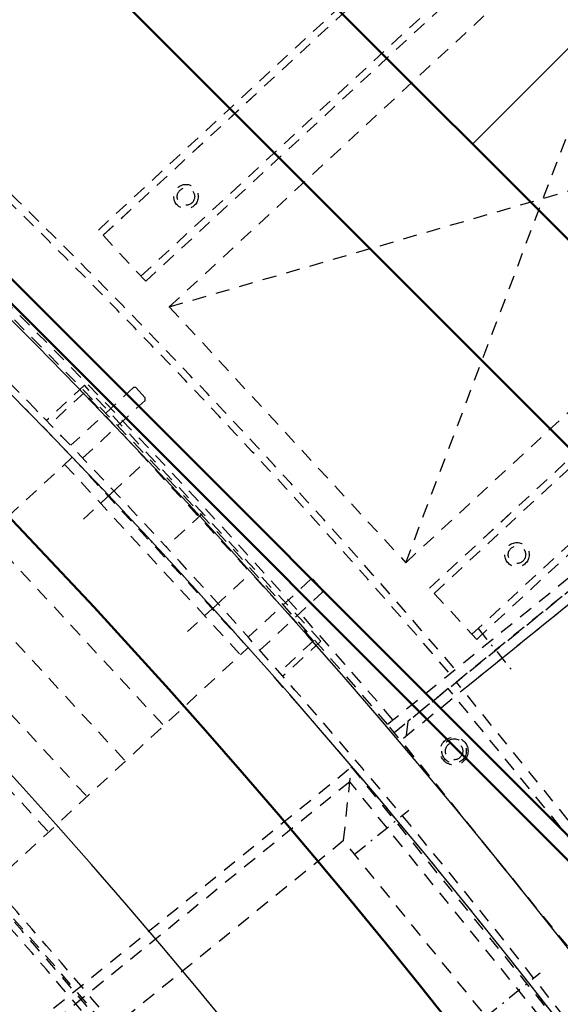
# Model space of a CAD drawing. Extents: x -7591 to -2491, y 6498 to 10061.
# Tile 103 of 125: x -3738 to -3583, y 8273 to 8556. Entities that reach past the tile are written whole.
import ezdxf

# ---------------------------------------------------------------- set-up
doc = ezdxf.new("R2010")
doc.units = 0
doc.header["$MEASUREMENT"] = 0
doc.linetypes.add('DASHDOT', pattern=[8.5, 4, -2, 0.5, -2])
doc.linetypes.add('HIDDEN', pattern=[7, 4, -3])
doc.layers.get('0').update_dxf_attribs({"linetype": 'CONTINUOUS'})
doc.layers.add('LE_ALL', color=7, linetype='CONTINUOUS', lineweight=50)
doc.layers.add('LE_HIDDEN', color=7, linetype='CONTINUOUS')
doc.layers.add('LE_MIDDLE', color=7, linetype='CONTINUOUS')

msp = doc.modelspace()

# ---------------------------------------------------------------- linework, layer by layer
msp.add_lwpolyline([(-3319.19, 8334.81, 0.111006), (-4057.65, 9007.3, 0.000315), (-4060.15, 9008.72, 0.005079), (-4100.61, 9031.15, 0.000315), (-4103.13, 9032.51, 0.252871), (-6267.97, 9031.15, 0.005079), (-6308.43, 9008.72, 0.111325), (-7049.39, 8334.81)], format="xyb")
msp.add_lwpolyline([(-3607.88, 8519.98), (-3573.24, 8554.63), (-3658.09, 8639.48), (-3692.74, 8604.83)])
for radius, start, end in [(2396.87, 31.73211, 148.26789), (2391.87, 31.73211, 148.26789), (2372, 31.75, 148.25), (2370, 31.79835, 148.20165), (2345, 32.74999, 147.24999), (2266.16, 35.00882, 144.99118), (2258.06, 35.00886, 144.99114), (2247.11, 35.0089, 144.9911), (2040, 31.79835, 148.20165), (1950, 32.04534, 147.95466), (2025, 32.74999, 50.74999)]:
    msp.add_arc((-5184.29, 7028.43), radius, start, end)
at = {"layer": 'LE_ALL'}
for p, q in [((-3924.67, 8777.37), (-3435.35, 8288.05)), ((-3491.21, 8232.19), (-3980.53, 8721.51)), ((-3498.28, 8232.19), (-3980.53, 8714.44)), ((-3803.05, 8715.14), (-3497.58, 8409.67))]:
    msp.add_line(p, q, dxfattribs=at)
msp.add_arc((-5184.29, 7028.43), 2000, 31.75, 90, dxfattribs=at)
at = {"layer": 'LE_HIDDEN', "color": 1, "linetype": 'HIDDEN'}
for p, q in [((-3568.43, 8631.06), (-3715.3, 8495.3)), ((-3568.43, 8631.06), (-3715.3, 8495.3)), ((-3567.08, 8629.59), (-3713.94, 8493.83)), ((-3567.07, 8629.59), (-3713.94, 8493.83)), ((-3556.21, 8617.84), (-3703.08, 8482.08)), ((-3556.21, 8617.84), (-3703.08, 8482.08)), ((-3554.86, 8616.37), (-3701.72, 8480.61)), ((-3554.86, 8616.37), (-3701.72, 8480.61)), ((-3627.05, 8399.83), (-3548.07, 8609.03)), ((-3627.05, 8399.83), (-3548.07, 8609.03)), ((-3694.93, 8473.27), (-3480.19, 8535.59)), ((-3694.93, 8473.27), (-3480.19, 8535.59)), ((-3620.27, 8392.49), (-3473.4, 8528.25)), ((-3620.26, 8392.49), (-3473.4, 8528.25)), ((-3618.91, 8391.02), (-3472.04, 8526.78)), ((-3618.91, 8391.02), (-3472.04, 8526.78)), ((-3608.05, 8379.27), (-3461.18, 8515.03)), ((-3608.05, 8379.27), (-3461.18, 8515.03)), ((-3606.69, 8377.8), (-3459.82, 8513.56)), ((-3606.69, 8377.8), (-3459.82, 8513.56)), ((-3436.54, 8504.21), (-3610.62, 8363.24)), ((-3436.54, 8504.21), (-3610.62, 8363.24)), ((-3701.72, 8480.61), (-3715.3, 8495.3)), ((-3701.72, 8480.61), (-3715.3, 8495.3)), ((-3461.4, 8484.07), (-3628.49, 8348.77)), ((-3719.29, 8450.75), (-3730.21, 8440.65)), ((-3719.29, 8450.75), (-3730.21, 8440.65)), ((-3719.38, 8448.63), (-3729.17, 8439.58)), ((-3719.37, 8448.63), (-3729.17, 8439.58)), ((-3653.53, 8377.4), (-3719.38, 8448.63)), ((-3653.53, 8377.4), (-3719.37, 8448.63)), ((-3651.41, 8377.32), (-3719.29, 8450.75)), ((-3651.41, 8377.32), (-3719.29, 8450.75)), ((-3732.68, 8443.14), (-3733.7, 8444.24)), ((-3732.68, 8443.14), (-3733.7, 8444.24)), ((-3732.68, 8443.14), (-3733.7, 8444.24)), ((-3732.68, 8443.14), (-3733.7, 8444.24)), ((-3722.79, 8430.08), (-3672.29, 8375.45)), ((-3724.99, 8428.05), (-3674.49, 8373.41)), ((-3685.35, 8414.03), (-3695.82, 8404.36)), ((-3685.35, 8414.03), (-3695.82, 8404.36)), ((-3747.02, 8407.68), (-3696.52, 8353.05)), ((-3758.04, 8397.5), (-3707.53, 8342.87)), ((-3606.69, 8377.8), (-3620.27, 8392.49)), ((-3606.69, 8377.8), (-3620.26, 8392.49)), ((-3769.05, 8387.32), (-3718.55, 8332.69)), ((-3780.07, 8377.14), (-3729.56, 8322.5)), ((-3653.53, 8377.4), (-3663.32, 8368.35)), ((-3653.53, 8377.4), (-3663.32, 8368.35)), ((-3651.41, 8377.32), (-3662.33, 8367.22)), ((-3651.41, 8377.32), (-3662.33, 8367.22)), ((-3659.03, 8363.46), (-3660.05, 8364.56)), ((-3659.03, 8363.46), (-3660.05, 8364.56)), ((-3551.9, 8285.97), (-3614.84, 8363.69)), ((-3551.9, 8285.97), (-3614.84, 8363.69)), ((-3549.57, 8287.86), (-3612.5, 8365.57)), ((-3549.57, 8287.86), (-3612.5, 8365.57)), ((-4108.96, 7963.55), (-3642.67, 8341.15)), ((-3644.89, 8320.05), (-3642.67, 8341.15)), ((-3642.67, 8341.15), (-3579.74, 8263.43))]:
    msp.add_line(p, q, dxfattribs=at)
for points in [[(-5182.29, 9290.46), (-5182.29, 9371.43, -0.254675), (-3214.82, 8297.61), (-3480.59, 8126.66, 0.078205), (-3900.25, 8596.86), (-3840.14, 8670.42, 0.172955), (-5182.29, 9150.43), (-5182.29, 9191.4), (-5164.29, 9191.4), (-5164.29, 9193.4), (-5184.29, 9193.43), (-5204.29, 9193.4), (-5204.29, 9191.4), (-5186.29, 9191.4), (-5186.29, 9150.43, 0.172955), (-6528.44, 8670.42)], [(-4931.44, 8886.3, -0.219407), (-3607.34, 8042.76), (-3565.29, 8069.8)], [(-3480.59, 8126.66, 0.078205), (-3900.25, 8596.86), (-3840.14, 8670.42)]]:
    msp.add_lwpolyline(points, format="xyb", dxfattribs=at)
for points in [[(-3548.07, 8609.03), (-3694.93, 8473.27), (-3627.05, 8399.83), (-3480.19, 8535.59), (-3548.07, 8609.03)], [(-3548.07, 8609.03), (-3694.93, 8473.27), (-3627.05, 8399.83), (-3480.19, 8535.59), (-3548.07, 8609.03)], [(-3627.23, 8347.21), (-3570.59, 8277.27), (-3563.56, 8276.53), (-3361.5, 8440.15), (-3360.76, 8447.19), (-3417.4, 8517.13), (-3424.43, 8517.87), (-3626.49, 8354.25), (-3627.23, 8347.21)], [(-3627.23, 8347.21), (-3570.59, 8277.27), (-3563.56, 8276.53), (-3361.5, 8440.15), (-3360.76, 8447.19), (-3417.4, 8517.13), (-3424.43, 8517.87), (-3626.49, 8354.25), (-3627.23, 8347.21)], [(-3630.38, 8351.1), (-3463.29, 8486.4), (-3400.36, 8408.69), (-3567.45, 8273.38), (-3632.27, 8353.43), (-3554.55, 8416.36), (-3552.66, 8414.03)], [(-3719.86, 8429.79), (-3701.87, 8446.42), (-3701.84, 8447.14), (-3704.5, 8450.12), (-3705.19, 8450.16), (-3723.19, 8433.52)], [(-3719.86, 8429.79), (-3701.87, 8446.42), (-3701.84, 8447.14), (-3704.5, 8450.12), (-3705.19, 8450.16), (-3723.19, 8433.52)], [(-3722.79, 8430.08), (-3832.96, 8328.25), (-3782.45, 8273.61), (-3672.29, 8375.45)], [(-3703.41, 8427.3), (-3711.57, 8419.75), (-3719.56, 8412.37)], [(-3703.41, 8427.3), (-3711.57, 8419.75), (-3719.56, 8412.37)], [(-3673.54, 8394.99), (-3681.71, 8387.44), (-3689.7, 8380.06)], [(-3673.54, 8394.99), (-3681.71, 8387.44), (-3689.7, 8380.06)], [(-3668.96, 8374.72), (-3650.96, 8391.35), (-3650.93, 8392.07), (-3653.59, 8395.05), (-3654.28, 8395.09), (-3672.28, 8378.45)], [(-3668.96, 8374.72), (-3650.96, 8391.35), (-3650.93, 8392.07), (-3653.59, 8395.05), (-3654.28, 8395.09), (-3672.28, 8378.45)], [(-4045.58, 7890.06), (-3583.96, 8263.87), (-3643.11, 8336.93), (-4104.74, 7963.11)], [(-4043.81, 7906.94), (-3600.83, 8265.65), (-3644.89, 8320.05), (-4087.86, 7961.34), (-4043.81, 7906.94), (-4046.03, 7885.84)]]:
    msp.add_lwpolyline(points, dxfattribs=at)
for centre, radius in [((-3690.15, 8504.92), 3.5), ((-3690.15, 8504.92), 3.5), ((-3690.15, 8504.92), 2.5), ((-3690.15, 8504.92), 2.5), ((-3595.12, 8402.12), 3.5), ((-3595.12, 8402.12), 3.5), ((-3595.12, 8402.12), 2.5), ((-3595.12, 8402.12), 2.5), ((-3613.17, 8345.74), 4), ((-3613.17, 8345.74), 4), ((-3613.17, 8345.74), 3.5), ((-3613.17, 8345.74), 2.5), ((-3613.17, 8345.74), 2.5)]:
    msp.add_circle(centre, radius, dxfattribs=at)
for radius, start, end in [(2343, 32.79889, 89.95109), (2065.69, 40.48822, 139.52979), (2063.69, 40.48822, 139.52979), (2042.69, 40.48822, 139.51177), (2040.69, 40.48822, 139.51177), (1925, 32.75, 82.25), (1922.5, 32.80961, 82.19039), (1920.5, 32.80967, 82.19033), (1877, 32.75, 82.18895), (2341, 33.79894, 50.78103), (2341, 33.79894, 50.78103), (2345, 34.27015, 50.3098), (1923, 32.83939, 57.4851), (2025, 32.74999, 50.74999)]:
    msp.add_arc((-5184.29, 7028.43), radius, start, end, dxfattribs=at)
at = {"layer": 'LE_MIDDLE', "color": 1, "linetype": 'DASHDOT'}
for p, q in [((-3606.27, 8380.92), (-3596.2, 8368.48)), ((-3641.74, 8316.16), (-3626.2, 8328.75)), ((-3603.98, 8269.53), (-3588.44, 8282.12))]:
    msp.add_line(p, q, dxfattribs=at)

doc.saveas('drawing.dxf')
